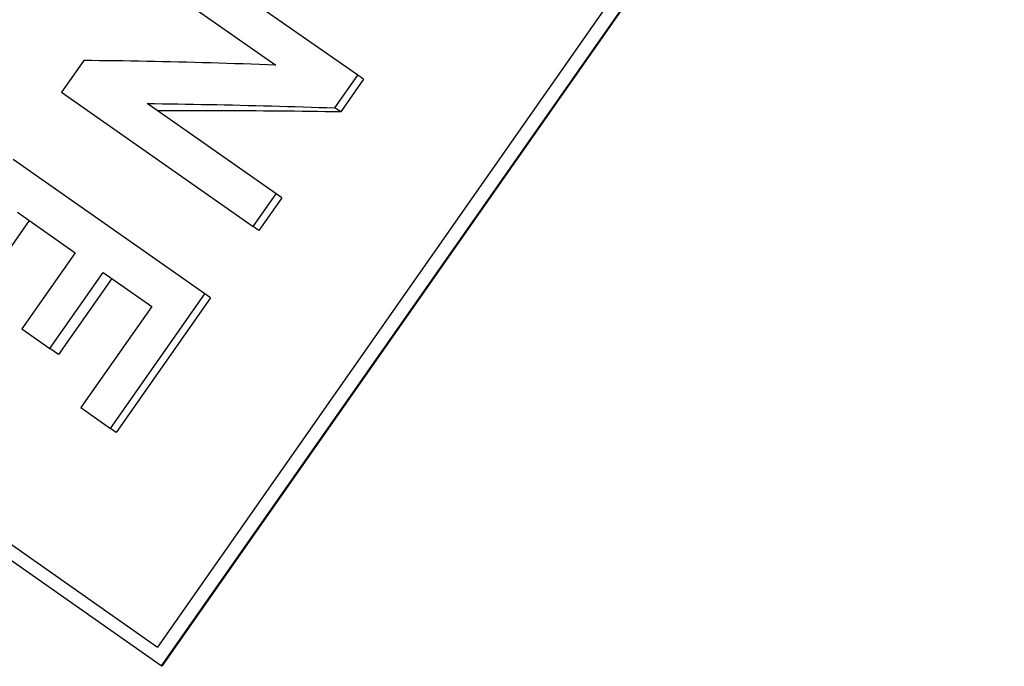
# Model space of a CAD drawing. Header units: millimetres. Extents: x 103 to 332, y -50 to 255.
# Tile 4 of 25: x 155 to 169, y 76 to 85. Entities that reach past the tile are written whole.
import ezdxf

# ---------------------------------------------------------------- set-up
doc = ezdxf.new("R2010")
doc.units = ezdxf.units.MM
doc.layers.add('Detail', color=2, linetype='Continuous')

msp = doc.modelspace()

# ---------------------------------------------------------------- linework, layer by layer
at = {"layer": 'Detail'}
for p, q in [((168.931, 93.147), (157.094, 76.243)), ((169.193, 93.177), (157.147, 75.974)), ((169.2, 93.172), (157.154, 75.969)), ((159.956, 84.419), (157.23, 86.328)), ((156.912, 85.874), (158.783, 84.563)), ((156.041, 84.629), (155.722, 84.175)), ((159.63, 83.952), (159.956, 84.419)), ((160.039, 84.361), (159.713, 83.894)), ((160.039, 84.361), (159.956, 84.419)), ((155.722, 84.175), (158.461, 82.257)), ((158.788, 82.724), (156.945, 84.014)), ((159.713, 83.894), (159.63, 83.952)), ((157.77, 81.296), (155.032, 83.213)), ((158.461, 82.257), (158.788, 82.724)), ((158.87, 82.666), (158.544, 82.199)), ((158.87, 82.666), (158.788, 82.724)), ((155.09, 82.46), (155.918, 81.88)), ((155.259, 82.342), (154.178, 80.799)), ((158.544, 82.199), (158.461, 82.257)), ((155.918, 81.88), (155.156, 80.792)), ((155.556, 80.511), (156.318, 81.6)), ((156.442, 81.513), (155.68, 80.425)), ((156.318, 81.6), (157.011, 81.115)), ((156.421, 79.37), (157.77, 81.296)), ((157.853, 81.238), (156.504, 79.312)), ((157.853, 81.238), (157.77, 81.296)), ((157.011, 81.115), (155.998, 79.667)), ((150.726, 80.702), (157.094, 76.243)), ((155.156, 80.792), (155.556, 80.511)), ((157.147, 75.974), (150.489, 80.636)), ((155.68, 80.425), (155.556, 80.511)), ((155.998, 79.667), (156.421, 79.37)), ((156.504, 79.312), (156.421, 79.37)), ((157.154, 75.969), (157.147, 75.974))]:
    msp.add_line(p, q, dxfattribs=at)
at = {"layer": 'Detail', "flags": 128}
for points in [[(158.783, 84.563), (158.666, 84.568), (158.55, 84.572), (158.433, 84.576), (158.317, 84.58), (158.201, 84.584), (158.085, 84.588), (157.97, 84.592), (157.855, 84.595), (157.739, 84.599), (157.624, 84.602), (157.51, 84.605), (157.395, 84.608), (157.281, 84.611), (157.167, 84.613), (157.053, 84.616), (156.94, 84.618), (156.826, 84.62), (156.713, 84.622), (156.601, 84.623), (156.488, 84.625), (156.376, 84.626), (156.264, 84.627), (156.152, 84.628), (156.041, 84.629)], [(156.945, 84.014), (157.055, 84.013), (157.165, 84.012), (157.275, 84.01), (157.386, 84.009), (157.496, 84.007), (157.607, 84.005), (157.718, 84.003), (157.829, 84.001), (157.941, 83.999), (158.052, 83.996), (158.164, 83.994), (158.276, 83.991), (158.388, 83.989), (158.5, 83.986), (158.612, 83.983), (158.725, 83.98), (158.837, 83.977), (158.95, 83.974), (159.063, 83.97), (159.176, 83.967), (159.289, 83.963), (159.403, 83.96), (159.516, 83.956), (159.63, 83.952)], [(159.713, 83.894), (159.602, 83.896), (159.491, 83.898), (159.381, 83.899), (159.271, 83.901), (159.16, 83.902), (159.05, 83.904), (158.94, 83.905), (158.83, 83.906), (158.721, 83.907), (158.611, 83.908), (158.502, 83.909), (158.393, 83.91), (158.283, 83.91), (158.175, 83.911), (158.066, 83.911), (157.957, 83.911), (157.849, 83.912), (157.741, 83.912), (157.632, 83.912), (157.525, 83.911), (157.417, 83.911), (157.309, 83.911), (157.202, 83.91), (157.095, 83.909)]]:
    msp.add_lwpolyline(points, dxfattribs=at)

doc.saveas('drawing.dxf')
